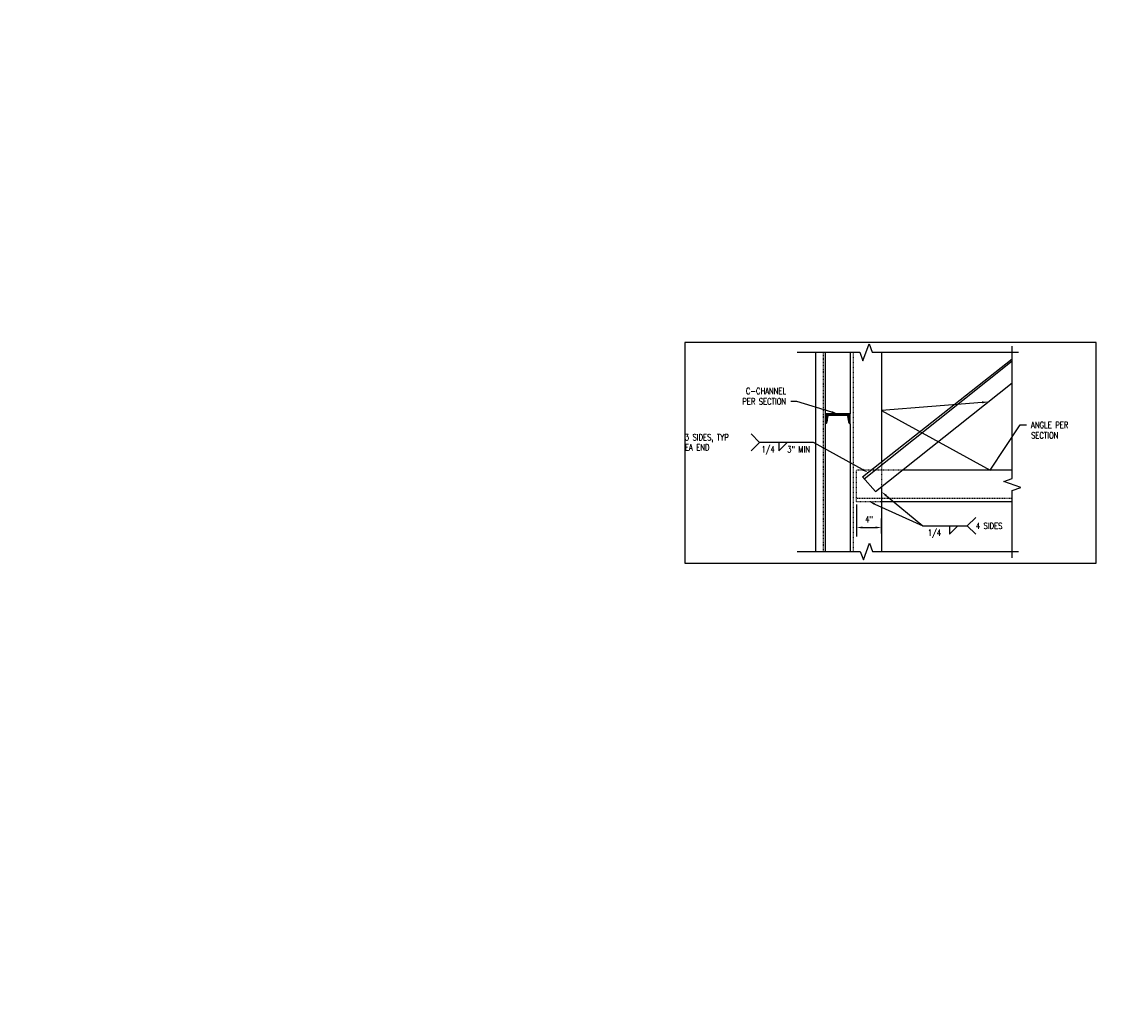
# Model space of a CAD drawing. Header units: inches. Extents: x -241 to 2916, y 110 to 330.
# Tile 33 of 40: x 1539 to 1714, y 112 to 271. Entities that reach past the tile are written whole.
import ezdxf
from ezdxf import colors
from ezdxf.entities.mleader import LeaderData, LeaderLine
from ezdxf.math import Vec2, Vec3

# ---------------------------------------------------------------- set-up
doc = ezdxf.new("R2010")
doc.units = ezdxf.units.IN
doc.header["$MEASUREMENT"] = 0
doc.linetypes.add('Dash - 1_16_', pattern=[0.1875, 0.125, -0.0625])
doc.linetypes.add('Hidden 3_32_', pattern=[0.140625, 0.09375, -0.046875])
doc.layers.get('Defpoints').update_dxf_attribs({"color": 243})
for name, color, linetype in [('S-ANNO-DIMS', 1, 'Continuous'), ('S-ANNO-NOTE', 2, 'Continuous'), ('S-BEAM', 10, 'Continuous'), ('S-COLS', 2, 'Continuous'), ('S-DETL', 90, 'Continuous'), ('S-DETL-PATT', 8, 'Continuous'), ('S-DETL-THIN', 1, 'Continuous')]:
    doc.layers.add(name, color=color, linetype=linetype)
doc.layers.add('S-ANNO-SYMB', color=2, linetype='Continuous', lineweight=25)
doc.styles.add('Annotative', font='romans.shx', dxfattribs={"width": 0.8, "height": 0.125})
doc.dimstyles.new('Annotative', dxfattribs={"dimscale": 0, "dimtxt": 0.125, "dimasz": 0.125, "dimexe": 0.179688, "dimexo": 0.0625, "dimgap": 0.09, "dimtad": 1, "dimdec": 3, "dimzin": 3, "dimdsep": 46, "dimlunit": 4, "dimtxsty": 'Annotative', "dimcen": 0.09, "dimclrt": 2, "dimazin": 2, "dimtfac": 1, "dimtdec": 3, "dimtmove": 1, "dimatfit": 3, "dimfxl": 1, "dimtfill": 1, "dimfrac": 2, "dimtolj": 1, "dimtzin": 0, "dimarcsym": 0})

# ---------------------------------------------------------------- blocks, each defined once
blk = doc.blocks.new('_Dot')
at = {"color": 0, "linetype": 'ByBlock', "lineweight": -2}
blk.add_line((-0.5, 0), (-1, 0), dxfattribs=at)
at = {"color": 0, "linetype": 'ByBlock', "const_width": 0.5}
blk.add_lwpolyline([(-0.25, 0, 1), (0.25, 0, 1)], format="xyb", close=True, dxfattribs=at)
blk = doc.blocks.new('051200_StructuralFraming-C-Channel - C4X5_4-V15-DOOR RAIL SUPPORT 2')
at = {"lineweight": -3}
for p, q in [((753.71, 202), (753.71, 200.42)), ((757.71, 202), (753.71, 202)), ((754, 200.72), (754.18, 201.82)), ((754.18, 201.82), (757.24, 201.82)), ((757.24, 201.82), (757.41, 200.72)), ((757.71, 200.42), (757.71, 202))]:
    blk.add_line(p, q, dxfattribs=at)
for centre, start, end in [((753.71, 200.72), 270, 0), ((757.71, 200.72), 180, 270)]:
    blk.add_arc(centre, 0.296, start, end, dxfattribs=at)
blk = doc.blocks.new('*D101')
at = {"layer": 'Defpoints', "color": 0, "transparency": 16777216}
for p in [(1673.02, 194), (1677.02, 189.83), (1677.02, 188.4)]:
    blk.add_point(p, dxfattribs=at)
at = {"layer": 'S-ANNO-DIMS', "color": 0, "lineweight": -2, "transparency": 16777216}
for p, q in [((1673.02, 193.5), (1673.02, 188.4)), ((1677.02, 188.9), (1677.02, 191.27)), ((1674.02, 189.83), (1676.02, 189.83))]:
    blk.add_line(p, q, dxfattribs=at)
at = {"layer": 'S-ANNO-DIMS', "color": 0, "transparency": 16777216}
for points in [[(1674.02, 190), (1674.02, 189.67), (1673.02, 189.83)], [(1676.02, 190), (1676.02, 189.67), (1677.02, 189.83)]]:
    blk.add_solid(points, dxfattribs=at)
at = {"layer": 'S-ANNO-DIMS', "color": 2, "lineweight": -3, "transparency": 16777216, "insert": (1675.02, 191.15), "char_height": 1, "width": 2.4577, "attachment_point": 5, "style": 'Annotative'}
blk.add_mtext('\\A1;4"', dxfattribs=at)

msp = doc.modelspace()

# ---------------------------------------------------------------- hatches: boundary and pattern name
at = {"layer": 'S-DETL-PATT'}
h = msp.add_hatch(dxfattribs=at)
h.set_pattern_fill('STEEL', color=256, scale=2)
h.set_pattern_definition([(45, (-12.97283, 6), (-0.176776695, 0.176776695), []), (45, (-12.97283, 6.125), (-0.176776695, 0.176776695), [])])
h.paths.add_polyline_path([(1668.0245, 206.42, 0.41421356), (1668.3205, 206.716), (1668.4947, 207.816), (1671.5543, 207.816), (1671.7285, 206.716, 0.41421356), (1672.0245, 206.42), (1672.0245, 208), (1668.0245, 208)])

# ---------------------------------------------------------------- linework, layer by layer
at = {"layer": 'Defpoints'}
msp.add_lwpolyline([(1645.539, 184.1431), (1711.3828, 184.1431), (1711.3828, 219.4137), (1645.539, 219.4137)], close=True, dxfattribs=at)
at = {"layer": 'S-ANNO-NOTE', "lineweight": -3}
for p, q in [((1656.1439, 204.8121), (1657.4968, 203.4592)), ((1656.1439, 202.1062), (1657.4968, 203.4592)), ((1664.0987, 203.4592), (1657.4968, 203.4592)), ((1660.5881, 202.1062), (1661.941, 203.4592)), ((1660.5881, 203.4592), (1660.5881, 202.1062)), ((1692.0914, 191.4545), (1690.7385, 190.1015)), ((1684.1366, 190.1015), (1690.7385, 190.1015)), ((1687.8866, 188.7486), (1689.2395, 190.1015)), ((1687.8866, 190.1015), (1687.8866, 188.7486)), ((1692.0914, 188.7486), (1690.7385, 190.1015))]:
    msp.add_line(p, q, dxfattribs=at)
at = {"layer": 'S-ANNO-SYMB', "linetype": 'Continuous'}
for points in [[(1663.5245, 217.8643), (1673.5581, 217.8643), (1674.0463, 216.5228), (1675.0229, 219.2059), (1675.5112, 217.8643), (1698.9589, 217.8643)], [(1697.9589, 184.9971), (1697.9589, 195.7476), (1699.3004, 196.2359), (1696.6174, 197.2125), (1697.9589, 197.7008), (1697.9589, 218.8643)], [(1663.5245, 185.9971), (1673.6282, 185.9971), (1674.1165, 184.6556), (1675.0931, 187.3386), (1675.5814, 185.9971), (1698.9589, 185.9971)]]:
    msp.add_lwpolyline(points, dxfattribs=at)
at = {"layer": 'S-BEAM', "linetype": 'Hidden 3_32_'}
for p, q in [((1673.0245, 194), (1673.0245, 199)), ((1680.3774, 199), (1673.0245, 199)), ((1677.0226, 194.5), (1673.0245, 194.5)), ((1697.9589, 194.5), (1677.0245, 194.5)), ((1673.0245, 194), (1677.0226, 194))]:
    msp.add_line(p, q, dxfattribs=at)
at = {"layer": 'S-BEAM'}
for p, q in [((1697.9589, 199), (1680.3774, 199)), ((1677.0245, 194), (1697.9589, 194))]:
    msp.add_line(p, q, dxfattribs=at)
at = {"layer": 'S-COLS'}
for p, q in [((1672.0245, 217.8643), (1672.0245, 208)), ((1677.0245, 217.8643), (1677.0245, 200.1669)), ((1672.0245, 206.42), (1672.0245, 185.9971)), ((1677.0245, 196.3343), (1677.0245, 185.9971))]:
    msp.add_line(p, q, dxfattribs=at)
at = {"layer": 'S-COLS', "linetype": 'Hidden 3_32_'}
for p, q in [((1672.5245, 185.9971), (1672.5245, 217.8643)), ((1677.0245, 200.1669), (1677.0245, 196.3343))]:
    msp.add_line(p, q, dxfattribs=at)
at = {"layer": 'S-DETL', "lineweight": -3}
for p, q in [((1666.5245, 185.9971), (1666.5245, 217.8643)), ((1668.0245, 217.8643), (1668.0245, 185.9971))]:
    msp.add_line(p, q, dxfattribs=at)
at = {"layer": 'S-DETL', "linetype": 'Dash - 1_16_', "lineweight": -3}
msp.add_line((1667.7005, 217.8643), (1667.7005, 185.9971), dxfattribs=at)
at = {"layer": 'S-DETL-THIN'}
for p, q in [((1673.9764, 197.9241), (1697.9589, 216.8109)), ((1674.2374, 197.6315), (1697.9589, 216.4916)), ((1676.0707, 195.5759), (1697.9589, 212.9783)), ((1676.0707, 195.5759), (1673.9764, 197.9241))]:
    msp.add_line(p, q, dxfattribs=at)

# ---------------------------------------------------------------- block references
at = {"layer": 'S-DETL-THIN', "lineweight": -3}
msp.add_blockref('051200_StructuralFraming-C-Channel - C4X5_4-V15-DOOR RAIL SUPPORT 2', (914.3186, 6), dxfattribs=at)

# ---------------------------------------------------------------- texts
at = {"layer": 'S-ANNO-NOTE', "lineweight": -3, "char_height": 1, "line_spacing_factor": 0.981704, "style": 'Annotative'}
for s, insert, width, attachment_point in [('\\pxqj,t3.2,6.4,9.6,12.8,16,19.2,22.4,25.6,28.8,32,35.2,38.4,41.6,44.8,48,51.2,54.4,57.6,60.8,64,67.2,70.4,73.6,76.8,80,83.2,86.4,89.6,92.8,96,99.2,102.4;3 SIDES, TYP\\PEA END', (1655.4848, 203.4592), 9.945668, 6), ('\\pxqc,t3.2,6.4,9.6,12.8,16,19.2,22.4,25.6,28.8,32,35.2,38.4,41.6,44.8,48,51.2,54.4,57.6,60.8,64,67.2,70.4,73.6,76.8,80,83.2,86.4,89.6,92.8,96,99.2,102.4;1/4', (1658.8619, 202.8521), 3.300787, 2), ('\\pxqc,t3.2,6.4,9.6,12.8,16,19.2,22.4,25.6,28.8,32,35.2,38.4,41.6,44.8,48,51.2,54.4,57.6,60.8,64,67.2,70.4,73.6,76.8,80,83.2,86.4,89.6,92.8,96,99.2,102.4;3" MIN', (1663.7452, 202.8521), 6.852292, 2), ('\\pxql,t3.2,6.4,9.6,12.8,16,19.2,22.4,25.6,28.8,32,35.2,38.4,41.6,44.8,48,51.2,54.4,57.6,60.8,64,67.2,70.4,73.6,76.8,80,83.2,86.4,89.6,92.8,96,99.2,102.4;4 SIDES', (1692.1217, 190.1015), 9.945668, 4), ('\\pxqc,t3.2,6.4,9.6,12.8,16,19.2,22.4,25.6,28.8,32,35.2,38.4,41.6,44.8,48,51.2,54.4,57.6,60.8,64,67.2,70.4,73.6,76.8,80,83.2,86.4,89.6,92.8,96,99.2,102.4;1/4', (1685.5016, 189.4945), 3.300787, 2)]:
    msp.add_mtext(s, dxfattribs=dict(at, insert=insert, width=width, attachment_point=attachment_point))

# ---------------------------------------------------------------- dimensions: what is measured, and where the dimension line sits
at = {"layer": 'S-ANNO-DIMS', "lineweight": -3}
dim = msp.add_linear_dim(base=(1677.0245, 189.8338), p1=(1673.0245, 194), p2=(1677.0245, 188.3963), dimstyle='Annotative', override={"dimpost": '\\X', "dimtfill": 0}, dxfattribs=at)
dim.commit()
dim.dimension.update_dxf_attribs({"geometry": '*D101', "text_midpoint": (1675.0245, 191.149)})

# ---------------------------------------------------------------- leaders
at = {"layer": 'S-ANNO-NOTE', "lineweight": -3}
ml = msp.add_multileader_mtext('Standard', dxfattribs=at)
ml.set_content('EL. 22\'-8"', color=256, style='Annotative')
ml.set_leader_properties(color=1, linetype='ByLayer', lineweight=-1)
ml.set_arrow_properties(name='DOT')
ml.build(insert=Vec2(0, 0))
ml.multileader.update_dxf_attribs({"text_right_attachment_type": 3, "dogleg_length": 0.36, "arrow_head_size": 1.5, "scale": 24})
ctx = ml.context
ctx.base_point, ctx.scale, ctx.char_height, ctx.arrow_head_size, ctx.landing_gap_size, ctx.plane_origin = Vec3(1364.6239, 269.0712), 24, 3, 1.5, 2.16, Vec3(1330.6519, 262.5422)
ctx.right_attachment = 3
notes = []
notes.append((ctx, [(1, (1, 1, 0), (1359.0744, 269.0712), (1, 0), 5.5496, [(0, [(1333.1533, 234.1497)], 0, [])])]))
ctx.mtext.insert, ctx.mtext.width, ctx.mtext.flow_direction = Vec3(1366.7839, 270.5712), 21.927101, 5
ml = msp.add_multileader_mtext('Standard', dxfattribs=at)
ml.set_content('\\A1;L3X3X1/4 CLOSURE ANGLE. SLOPES WITH METAL ROOFING.', color=256, style='Annotative')
ml.set_leader_properties(color=1, linetype='ByLayer', lineweight=-1)
ml.build(insert=Vec2(0, 0))
ml.multileader.update_dxf_attribs({"text_right_attachment_type": 3, "dogleg_length": 0.125, "arrow_head_size": 3, "scale": 24})
ctx = ml.context
ctx.base_point, ctx.scale, ctx.char_height, ctx.arrow_head_size, ctx.landing_gap_size, ctx.plane_origin = Vec3(2158.9406, 263.2408), 24, 3, 3, 2.16, Vec3(2298.1512, 225.2165)
ctx.right_attachment, ctx.text_align_type = 3, 2
notes.append((ctx, [(0, (1, 1, 0), (2196.3177, 247.6694), (-1, 0), 3, [(0, [(2218.5816, 221.7449)], 0, [])])]))
ctx.mtext.insert, ctx.mtext.width, ctx.mtext.alignment, ctx.mtext.flow_direction = Vec3(2191.1577, 264.7408), 32.92579, 3, 5
ml = msp.add_multileader_mtext('Standard', dxfattribs=at)
ml.set_content('METAL ROOFING', color=256, style='Annotative')
ml.set_leader_properties(color=1, linetype='ByLayer', lineweight=-1)
ml.build(insert=Vec2(0, 0))
ml.multileader.update_dxf_attribs({"text_right_attachment_type": 3, "dogleg_length": 0.125, "arrow_head_size": 3, "scale": 24})
ctx = ml.context
ctx.base_point, ctx.scale, ctx.char_height, ctx.arrow_head_size, ctx.landing_gap_size, ctx.plane_origin = Vec3(1847.7704, 249.504), 24, 3, 3, 2.16, Vec3(1899.1038, 224.1267)
ctx.right_attachment, ctx.text_align_type = 3, 2
notes.append((ctx, [(0, (1, 1, 0), (1869.6047, 244.504), (-1, 0), 3, [(0, [(1884.9594, 234.603)], 0, [])])]))
ctx.mtext.insert, ctx.mtext.width, ctx.mtext.alignment, ctx.mtext.flow_direction = Vec3(1864.4447, 251.004), 18.609717, 3, 5
ml = msp.add_multileader_mtext('Standard', dxfattribs=at)
ml.set_content('\\A1;EL. +18-11"', color=256, style='Annotative')
ml.set_leader_properties(color=1, lineweight=-1)
ml.set_arrow_properties(name='DOT')
ml.build(insert=Vec2(0, 0))
ml.multileader.update_dxf_attribs({"text_right_attachment_type": 3, "dogleg_length": 0.36, "arrow_head_size": 0.75, "scale": 24})
ctx = ml.context
ctx.base_point, ctx.scale, ctx.char_height, ctx.arrow_head_size, ctx.landing_gap_size, ctx.plane_origin = Vec3(2161.5852, 224.2137), 24, 3, 0.75, 2.16, Vec3(2130.6971, 254.3947)
ctx.right_attachment, ctx.text_align_type = 3, 2
notes.append((ctx, [(0, (1, 1, 0), (2214.2464, 223.6423), (-1, 0), 24.684, [(0, [(2211.6525, 223.6423)], 0, [])])]))
ctx.mtext.insert, ctx.mtext.width, ctx.mtext.alignment, ctx.mtext.flow_direction = Vec3(2187.4023, 225.7137), 36.262255, 3, 5
ml = msp.add_multileader_mtext('Standard', dxfattribs=at)
ml.set_content('C-CHANNEL\\PPER SECTION', color=256, style='Annotative')
ml.set_leader_properties(color=1, linetype='ByLayer', lineweight=-1)
ml.build(insert=Vec2(0, 0))
ml.multileader.update_dxf_attribs({"text_right_attachment_type": 3, "dogleg_length": 0.125, "arrow_head_size": 1, "scale": 8})
ctx = ml.context
ctx.base_point, ctx.scale, ctx.char_height, ctx.arrow_head_size, ctx.landing_gap_size, ctx.plane_origin = Vec3(1653.349, 211.6682), 8, 1, 1, 0.72, Vec3(1669.8485, 208)
ctx.right_attachment, ctx.text_align_type = 3, 2
notes.append((ctx, [(0, (1, 1, 0), (1663.4842, 210.0015), (-1, 0), 1, [(0, [(1670.0245, 208)], 0, [])])]))
ctx.mtext.insert, ctx.mtext.width, ctx.mtext.alignment, ctx.mtext.flow_direction = Vec3(1661.7642, 212.1682), 15.258636, 3, 5
ml = msp.add_multileader_mtext('Standard', dxfattribs=at)
ml.set_content('\\A1;ANGLE PER\\PSECTION', color=256, style='Annotative')
ml.set_leader_properties(color=1, linetype='ByLayer', lineweight=-1)
ml.build(insert=Vec2(0, 0))
ml.multileader.update_dxf_attribs({"text_right_attachment_type": 3, "dogleg_length": 0.125, "arrow_head_size": 1, "scale": 8})
ctx = ml.context
ctx.base_point, ctx.scale, ctx.char_height, ctx.arrow_head_size, ctx.landing_gap_size, ctx.plane_origin = Vec3(1700.2325, 206.2396), 8, 1, 1, 0.72, Vec3(1698.9873, 207.7547)
ctx.right_attachment = 3
notes.append((ctx, [(0, (1, 1, 0), (1699.2325, 206.2396), (1, 0), 1, [(2, [(1694.1208, 209.9268), (1677.0245, 208.5378), (1694.3901, 199)], 0, [])])]))
ctx.mtext.insert, ctx.mtext.width, ctx.mtext.flow_direction = Vec3(1700.9525, 206.7396), 7.895973, 5
ml = msp.add_multileader_mtext('Standard', dxfattribs=at)
ml.set_content('', color=256, style='Annotative')
ml.set_leader_properties(color=256, linetype='ByLayer', lineweight=-1)
ml.build(insert=Vec2(0, 0))
ml.multileader.update_dxf_attribs({"text_right_attachment_type": 3, "dogleg_length": 0.36, "arrow_head_size": 1, "scale": 8})
ctx = ml.context
ctx.base_point, ctx.scale, ctx.char_height, ctx.arrow_head_size, ctx.landing_gap_size, ctx.plane_origin = Vec3(1662.6587, 203.4592), 8, 1, 1, 0.72, Vec3(1650.6802, 204.5345)
ctx.right_attachment, ctx.text_align_type = 3, 2
notes.append((ctx, [(0, (1, 1, 0), (1666.1171, 203.4592), (-1, 0), 2.0184, [(0, [(1674.863, 198.6224)], 0, [])])]))
ctx.mtext.insert, ctx.mtext.alignment, ctx.mtext.flow_direction = Vec3(1663.3787, 203.9592), 3, 5
ml = msp.add_multileader_mtext('Standard', dxfattribs=at)
ml.set_content('', color=256, style='Annotative')
ml.set_leader_properties(color=256, linetype='ByLayer', lineweight=-1)
ml.build(insert=Vec2(0, 0))
ml.multileader.update_dxf_attribs({"text_right_attachment_type": 3, "dogleg_length": 0.36, "arrow_head_size": 1, "scale": 8})
ctx = ml.context
ctx.base_point, ctx.scale, ctx.char_height, ctx.arrow_head_size, ctx.landing_gap_size, ctx.plane_origin = Vec3(1684.1366, 190.1015), 8, 1, 1, 0.72, Vec3(1694.235, 195.2071)
ctx.right_attachment = 3
notes.append((ctx, [(0, (1, 1, 0), (1683.6366, 190.1015), (1, 0), 0.5, [(0, [(1677.0245, 195.5514)], 0, [])])]))
ctx.mtext.insert, ctx.mtext.flow_direction = Vec3(1684.8566, 190.6015), 5
ml = msp.add_multileader_mtext('Standard', dxfattribs=at)
ml.set_content('', color=256, style='Annotative')
ml.set_leader_properties(color=256, linetype='ByLayer', lineweight=-1)
ml.build(insert=Vec2(0, 0))
ml.multileader.update_dxf_attribs({"text_right_attachment_type": 3, "dogleg_length": 0.36, "arrow_head_size": 1, "scale": 8})
ctx = ml.context
ctx.base_point, ctx.scale, ctx.char_height, ctx.arrow_head_size, ctx.landing_gap_size, ctx.plane_origin = Vec3(1684.1366, 190.1015), 8, 1, 1, 0.72, Vec3(1694.235, 195.2071)
ctx.right_attachment = 3
notes.append((ctx, [(0, (1, 1, 0), (1683.6366, 190.1015), (1, 0), 0.5, [(0, [(1675.0236, 194)], 0, [])])]))
ctx.mtext.insert, ctx.mtext.flow_direction = Vec3(1684.8566, 190.6015), 5
ml = msp.add_multileader_mtext('Standard', dxfattribs=at)
ml.set_content('FOUR WAY ROLLER BRACKET CONNECTED TO WT FOR POWER AND GROUNDING CABLES, TYP.\\PREFER TO E-513.', color=256, style='Annotative')
ml.set_leader_properties(color=1, linetype='ByLayer', lineweight=-1)
ml.build(insert=Vec2(0, 0))
ml.multileader.update_dxf_attribs({"text_right_attachment_type": 3, "dogleg_length": 0.375, "arrow_head_size": 3, "scale": 24})
ctx = ml.context
ctx.base_point, ctx.scale, ctx.char_height, ctx.arrow_head_size, ctx.landing_gap_size, ctx.plane_origin = Vec3(1787.2396, 122.3042), 24, 3, 3, 2.16, Vec3(1870.5004, 109.746)
ctx.right_attachment, ctx.text_align_type = 3, 2
notes.append((ctx, [(0, (1, 1, 0), (1881.5858, 112.3042), (-1, 0), 3.1691, [(0, [(1910.9369, 154.8602)], 0, [])])]))
ctx.mtext.insert, ctx.mtext.width, ctx.mtext.alignment, ctx.mtext.flow_direction = Vec3(1876.2568, 123.8042), 88.226096, 3, 5
for ctx, leaders in notes:
    for number, flags, end, landing, length, lines in leaders:
        leader = LeaderData()
        leader.index, (leader.has_last_leader_line, leader.has_dogleg_vector, leader.attachment_direction) = number, flags
        leader.last_leader_point, leader.dogleg_vector, leader.dogleg_length = Vec3(end), Vec3(landing), length
        for number, points, colour, breaks in lines:
            line = LeaderLine()
            line.index, line.vertices, line.color, line.breaks = number, Vec3.list(points), colors.encode_raw_color(colour), breaks
            leader.lines.append(line)
        ctx.leaders.append(leader)

doc.saveas('drawing.dxf')
